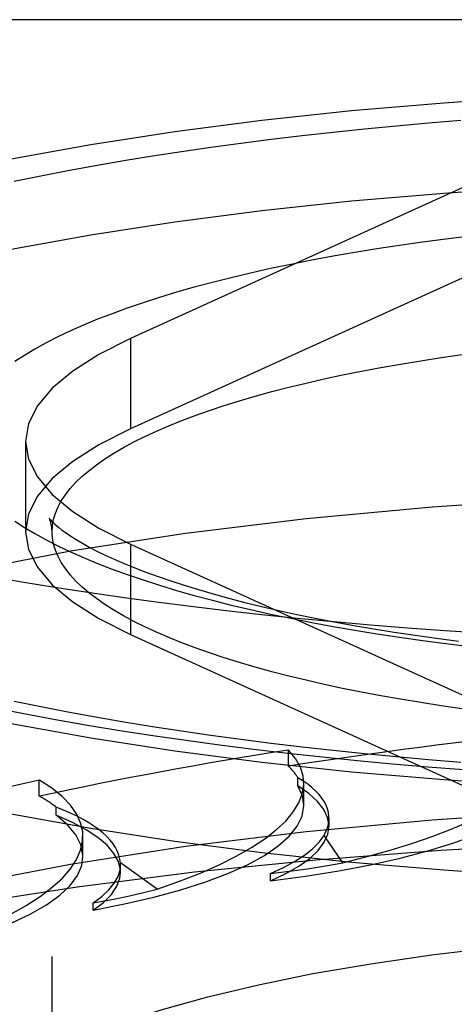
# Model space of a CAD drawing. Header units: inches. Extents: x 0 to 179, y 0 to 116.
# Tile 141 of 234: x 34.289 to 34.429, y 82.81 to 83.126. Entities that reach past the tile are written whole.
import ezdxf

# ---------------------------------------------------------------- set-up
doc = ezdxf.new("R2010")
doc.units = ezdxf.units.IN
doc.header["$LTSCALE"] = 9.842105
doc.header["$MEASUREMENT"] = 0
doc.linetypes.add('HIDDEN', pattern=[0.2, 0.1, -0.1])
doc.layers.get('0').update_dxf_attribs({"linetype": 'CONTINUOUS'})
doc.layers.add('DEFAULT_2', color=8, linetype='HIDDEN')

msp = doc.modelspace()

# ---------------------------------------------------------------- linework, layer by layer
at = {"color": 7, "linetype": 'Continuous'}
for p, q in [((34.45546, 82.88018), (34.4252, 82.88218)), ((34.45546, 82.8512), (34.4252, 82.8532))]:
    msp.add_line(p, q, dxfattribs=at)
for points in [[(34.4252, 82.8532), (34.39557, 82.85575), (34.36671, 82.85884), (34.33879, 82.86246), (34.31193, 82.86659), (34.28627, 82.8712), (34.26195, 82.87627), (34.2391, 82.88178), (34.21782, 82.88769), (34.19822, 82.89399), (34.18041, 82.90063), (34.16448, 82.90758), (34.15049, 82.91481), (34.13854, 82.92227), (34.12868, 82.92994), (34.12096, 82.93778), (34.11541, 82.94573), (34.11208, 82.95377), (34.11096, 82.96184)], [(34.4252, 82.88218), (34.39557, 82.88473), (34.36671, 82.88782), (34.33879, 82.89144), (34.31193, 82.89556), (34.28627, 82.90018), (34.26195, 82.90525), (34.2391, 82.91076), (34.21782, 82.91667), (34.19822, 82.92296), (34.18041, 82.9296), (34.16448, 82.93656), (34.15049, 82.94378), (34.13854, 82.95125), (34.12868, 82.95892), (34.12625, 82.96138)], [(34.54846, 82.92584), (34.53602, 82.92588), (34.5236, 82.92601), (34.51119, 82.92622), (34.49881, 82.92651), (34.48646, 82.92689), (34.47415, 82.92735), (34.46189, 82.9279), (34.4497, 82.92853), (34.43757, 82.92924), (34.42552, 82.93003), (34.41355, 82.9309), (34.40167, 82.93186), (34.3899, 82.93289), (34.37823, 82.934), (34.36668, 82.9352), (34.35526, 82.93647), (34.34396, 82.93781), (34.33281, 82.93924), (34.32181, 82.94074), (34.31096, 82.94231), (34.30027, 82.94396), (34.28975, 82.94567), (34.27941, 82.94746)], [(34.28031, 82.90548), (34.29033, 82.9035), (34.30049, 82.90162), (34.31079, 82.89981), (34.32121, 82.8981), (34.33175, 82.89647), (34.34242, 82.89492), (34.3532, 82.89346), (34.36409, 82.89208), (34.37509, 82.89079), (34.38619, 82.88957), (34.39738, 82.88845), (34.40865, 82.8874), (34.42001, 82.88644)], [(34.42001, 82.88644), (34.43145, 82.88556), (34.44295, 82.88476)]]:
    msp.add_lwpolyline(points, dxfattribs=at)
at = {"layer": 'DEFAULT_2', "color": 8, "linetype": 'HIDDEN'}
for p, q in [((37.11096, 83.12609), (32.93246, 83.12609)), ((34.43983, 83.07619), (34.32463, 83.02377)), ((34.43983, 83.04721), (34.32463, 82.9948)), ((34.32463, 83.02377), (34.32463, 82.9948)), ((34.29096, 82.99082), (34.29096, 82.96184)), ((34.29946, 81.84137), (34.29946, 82.96184)), ((34.32463, 82.95787), (34.32463, 82.92889)), ((34.32463, 82.95787), (34.43983, 82.90546)), ((34.32463, 82.92889), (34.43983, 82.87648)), ((34.41775, 82.90699), (34.41127, 82.90806)), ((34.37532, 82.88663), (34.37532, 82.89177)), ((34.29535, 82.87698), (34.29535, 82.88212)), ((34.37829, 82.88034), (34.37829, 82.88291)), ((34.3802, 82.87399), (34.3802, 82.88115)), ((34.30079, 82.87088), (34.30079, 82.87345)), ((34.38831, 82.86732), (34.38831, 82.86995)), ((34.30933, 82.85759), (34.30933, 82.86408)), ((34.39271, 82.85558), (34.38672, 82.86438)), ((34.32139, 82.85494), (34.32136, 82.85557)), ((34.33317, 82.84718), (34.32136, 82.85557)), ((34.32139, 82.8526), (34.32139, 82.85494)), ((34.36952, 82.8498), (34.36952, 82.85214)), ((34.31265, 82.84041), (34.31265, 82.84275))]:
    msp.add_line(p, q, dxfattribs=at)
for points in [[(34.11096, 82.99082), (34.11208, 82.9989), (34.11541, 83.00694), (34.12096, 83.01489), (34.12868, 83.02272), (34.13854, 83.03039), (34.15049, 83.03786), (34.16448, 83.04509), (34.18041, 83.05204), (34.19822, 83.05868), (34.21782, 83.06497), (34.2391, 83.07089), (34.26195, 83.0764), (34.28627, 83.08147), (34.31193, 83.08608), (34.33879, 83.0902), (34.36671, 83.09382), (34.39557, 83.09692), (34.4252, 83.09947), (34.45546, 83.10147), (34.48619, 83.1029), (34.51717, 83.10376), (34.54846, 83.10406)], [(34.28729, 83.0743), (34.29582, 83.07604), (34.30453, 83.07772), (34.3134, 83.07934), (34.32243, 83.0809), (34.33162, 83.0824), (34.34096, 83.08384), (34.35044, 83.08522), (34.36005, 83.08653), (34.36979, 83.08777), (34.37966, 83.08895), (34.38964, 83.09006), (34.39973, 83.0911), (34.40993, 83.09207), (34.42021, 83.09298), (34.43059, 83.09381)], [(34.11096, 82.96184), (34.11208, 82.96992), (34.11541, 82.97796), (34.12096, 82.98591), (34.12868, 82.99375), (34.13854, 83.00142), (34.15049, 83.00888), (34.16448, 83.01611), (34.18041, 83.02306), (34.19822, 83.0297), (34.21782, 83.036), (34.2391, 83.04191), (34.26195, 83.04742), (34.28627, 83.05249), (34.31193, 83.0571), (34.33879, 83.06123), (34.36671, 83.06485), (34.39557, 83.06794), (34.4252, 83.07049), (34.45546, 83.07249), (34.48619, 83.07393), (34.51717, 83.07479), (34.54846, 83.07508)], [(34.43346, 83.05661), (34.42585, 83.05569), (34.41835, 83.0547), (34.41097, 83.05366), (34.40371, 83.05255), (34.39658, 83.0514), (34.3896, 83.05018), (34.38275, 83.04892), (34.37606, 83.0476), (34.36952, 83.04623), (34.36315, 83.04481), (34.35695, 83.04333), (34.35091, 83.04182), (34.34506, 83.04025), (34.3394, 83.03864), (34.33392, 83.03699), (34.32864, 83.03529), (34.32356, 83.03356), (34.31868, 83.03178), (34.31402, 83.02997), (34.30956, 83.02812), (34.30532, 83.02624), (34.30131, 83.02433), (34.29752, 83.02238), (34.29395, 83.02041), (34.29062, 83.01841), (34.28753, 83.01639)], [(34.32463, 83.02377), (34.31447, 83.01864), (34.30611, 83.01335), (34.29952, 83.00786), (34.29477, 83.00225), (34.29192, 82.99656), (34.29096, 82.99082)], [(34.29946, 82.96184), (34.29957, 82.96383), (34.29993, 82.96582), (34.30052, 82.9678), (34.30135, 82.96978), (34.30241, 82.97175), (34.30371, 82.97371), (34.30524, 82.97566), (34.307, 82.97759), (34.30899, 82.97951), (34.31121, 82.98141), (34.31366, 82.9833), (34.31633, 82.98516), (34.31922, 82.98701), (34.32233, 82.98882), (34.32565, 82.99062), (34.32919, 82.99238), (34.33293, 82.99412), (34.33688, 82.99582), (34.34103, 82.9975), (34.34538, 82.99914), (34.34992, 83.00074), (34.35465, 83.00231), (34.35956, 83.00383), (34.36466, 83.00532), (34.36993, 83.00677), (34.37537, 83.00817), (34.38097, 83.00953), (34.38674, 83.01085), (34.39265, 83.01212), (34.39872, 83.01334), (34.40493, 83.01451), (34.41127, 83.01563), (34.41775, 83.0167), (34.42435, 83.01771), (34.43107, 83.01868)], [(34.32463, 82.9948), (34.31447, 82.98967), (34.30611, 82.98437), (34.29952, 82.97889), (34.29477, 82.97328), (34.29192, 82.96758), (34.29096, 82.96184)], [(34.29096, 82.99082), (34.29192, 82.98508), (34.29477, 82.97939), (34.29952, 82.97378), (34.30611, 82.9683), (34.31447, 82.963), (34.32463, 82.95787)], [(34.54846, 82.97462), (34.50537, 82.97407), (34.4631, 82.97245), (34.42146, 82.96974), (34.38103, 82.966), (34.34223, 82.96125), (34.30539, 82.95554), (34.27092, 82.94892), (34.2391, 82.94146), (34.21028, 82.93322), (34.18469, 82.9243), (34.16263, 82.91476), (34.14426, 82.90472), (34.12981, 82.89426), (34.11936, 82.88348), (34.11308, 82.87249), (34.11096, 82.86139)], [(34.2985, 82.96618), (34.29848, 82.9662), (34.2985, 82.96619), (34.29863, 82.96601), (34.29889, 82.96569), (34.29929, 82.96525), (34.29985, 82.96469), (34.30059, 82.96401), (34.3015, 82.96324), (34.30261, 82.96237), (34.30392, 82.96142), (34.30545, 82.96038), (34.3072, 82.95928), (34.30917, 82.95811), (34.31137, 82.95689), (34.31381, 82.95563), (34.31649, 82.95432), (34.3194, 82.95298), (34.32256, 82.95162), (34.32595, 82.95023), (34.32958, 82.94884), (34.33344, 82.94744), (34.33753, 82.94603), (34.34185, 82.94463), (34.34639, 82.94324), (34.35114, 82.94187), (34.35611, 82.94051), (34.36128, 82.93917), (34.36664, 82.93785), (34.37221, 82.93657), (34.37796, 82.93531), (34.38388, 82.9341), (34.38998, 82.93291), (34.39625, 82.93177), (34.40268, 82.93067), (34.40926, 82.92961), (34.41598, 82.9286), (34.42284, 82.92763), (34.42983, 82.92672)], [(34.29957, 82.95986), (34.29938, 82.96315), (34.2992, 82.96423), (34.29896, 82.96508), (34.29874, 82.96569), (34.29857, 82.96605), (34.2985, 82.96618)], [(34.28753, 82.96526), (34.29063, 82.96323), (34.29396, 82.96123), (34.29752, 82.95926), (34.30131, 82.95732), (34.30533, 82.9554), (34.30956, 82.95352), (34.31402, 82.95167), (34.31869, 82.94986), (34.32356, 82.94809), (34.32864, 82.94635), (34.33393, 82.94466), (34.3394, 82.943), (34.34507, 82.94139), (34.35092, 82.93983), (34.35695, 82.93831), (34.36315, 82.93684), (34.36953, 82.93542), (34.37606, 82.93405), (34.38276, 82.93273), (34.3896, 82.93146), (34.39659, 82.93025), (34.40371, 82.92909), (34.41097, 82.92799), (34.41835, 82.92694), (34.42585, 82.92596), (34.43346, 82.92503)], [(34.29096, 82.96184), (34.29192, 82.95611), (34.29477, 82.95041), (34.29952, 82.9448), (34.30611, 82.93932), (34.31447, 82.93402), (34.32463, 82.92889)], [(34.41127, 82.90806), (34.40493, 82.90918), (34.39872, 82.91035), (34.39265, 82.91157), (34.38674, 82.91284), (34.38097, 82.91416), (34.37537, 82.91552), (34.36993, 82.91692), (34.36466, 82.91837), (34.35956, 82.91985), (34.35465, 82.92138), (34.34992, 82.92295), (34.34538, 82.92455), (34.34103, 82.92619), (34.33688, 82.92787), (34.33293, 82.92957), (34.32919, 82.93131), (34.32565, 82.93307), (34.32233, 82.93486), (34.31922, 82.93668), (34.31633, 82.93853), (34.31366, 82.94039), (34.31121, 82.94227), (34.30899, 82.94418), (34.307, 82.9461), (34.30524, 82.94803), (34.30371, 82.94998), (34.30241, 82.95194), (34.30135, 82.95391), (34.30052, 82.95589), (34.29993, 82.95787), (34.29957, 82.95986)], [(34.43059, 82.88784), (34.42021, 82.88867), (34.40993, 82.88957), (34.39973, 82.89055), (34.38964, 82.89159), (34.37966, 82.8927), (34.36979, 82.89388), (34.36005, 82.89512), (34.35044, 82.89643), (34.34096, 82.8978), (34.33162, 82.89924), (34.32243, 82.90074), (34.3134, 82.9023), (34.30453, 82.90393), (34.29582, 82.90561), (34.28729, 82.90735)], [(34.4379, 82.9041), (34.43107, 82.90501), (34.42435, 82.90597), (34.41775, 82.90699)], [(34.36952, 82.8498), (34.38078, 82.8513), (34.39147, 82.85302), (34.40163, 82.85496), (34.41116, 82.8571), (34.41999, 82.85944), (34.42809, 82.86194), (34.43538, 82.86461), (34.44184, 82.86741), (34.4474, 82.87035), (34.45206, 82.87338), (34.45575, 82.8765), (34.45849, 82.87969), (34.46022, 82.88291), (34.46096, 82.88618)], [(34.3802, 82.87399), (34.37975, 82.87709), (34.37829, 82.88034)], [(34.38831, 82.86732), (34.38787, 82.8701), (34.38664, 82.87273), (34.38462, 82.87532), (34.38184, 82.87786), (34.37829, 82.88034)], [(34.54846, 82.87417), (34.50537, 82.87361), (34.4631, 82.87199), (34.42146, 82.86929), (34.38103, 82.86555), (34.34223, 82.86079), (34.30539, 82.85508), (34.27092, 82.84846), (34.2391, 82.841), (34.21028, 82.83276), (34.18469, 82.82384), (34.16263, 82.81431), (34.14426, 82.80426), (34.12981, 82.7938), (34.11936, 82.78302), (34.11308, 82.77203), (34.11096, 82.76093)], [(34.31265, 82.84041), (34.32272, 82.8424), (34.3321, 82.84457), (34.3408, 82.84694), (34.34875, 82.84947), (34.35588, 82.85217), (34.36217, 82.855), (34.36757, 82.85795), (34.37204, 82.86101), (34.37556, 82.86414), (34.3781, 82.86734), (34.37965, 82.87058), (34.3802, 82.87399)], [(34.32139, 82.8526), (34.32135, 82.85337), (34.32072, 82.85602), (34.3193, 82.85864), (34.31709, 82.86122), (34.31412, 82.86375), (34.31039, 82.86622), (34.30595, 82.86859), (34.30079, 82.87088)], [(34.30933, 82.8576), (34.30932, 82.85807), (34.30867, 82.86133), (34.30703, 82.86457), (34.3044, 82.86775), (34.30079, 82.87088)], [(34.36952, 82.8498), (34.37447, 82.85213), (34.37867, 82.85454), (34.38214, 82.85703), (34.38486, 82.85958), (34.3868, 82.86218), (34.38795, 82.86481), (34.38831, 82.86732)], [(34.54846, 82.8636), (34.50665, 82.86315), (34.46514, 82.86181), (34.42419, 82.85959), (34.38409, 82.8565), (34.34512, 82.85256), (34.30753, 82.84781), (34.27159, 82.84226), (34.23754, 82.83597), (34.20561, 82.82897), (34.17603, 82.82132), (34.14899, 82.81305), (34.12468, 82.80424), (34.10326, 82.79494), (34.08489, 82.78521), (34.06968, 82.77512), (34.05774, 82.76474), (34.04916, 82.75415), (34.04398, 82.7434), (34.04225, 82.73258)], [(34.36953, 82.85214), (34.37366, 82.85406), (34.37728, 82.85602), (34.38041, 82.85805), (34.38304, 82.86012), (34.38514, 82.86223), (34.38672, 82.86438)], [(34.26293, 82.8286), (34.27152, 82.83101), (34.2793, 82.83357), (34.28628, 82.8363), (34.2924, 82.83915), (34.29762, 82.84213), (34.30192, 82.8452), (34.30525, 82.84835), (34.30761, 82.85156), (34.30896, 82.8548), (34.30933, 82.8576)], [(34.36953, 82.85214), (34.37555, 82.85291), (34.38142, 82.85373), (34.38714, 82.85463), (34.39271, 82.85558)], [(34.31265, 82.84275), (34.31543, 82.84482), (34.31768, 82.84692), (34.3194, 82.84906), (34.3206, 82.85122), (34.32125, 82.85339), (34.32139, 82.85494)], [(34.31265, 82.84041), (34.31595, 82.84293), (34.31847, 82.84548), (34.32022, 82.84809), (34.32119, 82.85073), (34.32139, 82.8526)], [(34.31265, 82.84275), (34.31806, 82.84377), (34.32328, 82.84485), (34.32832, 82.84599), (34.33317, 82.84718)], [(34.28818, 82.78895), (34.29749, 82.79416), (34.30835, 82.79917), (34.32068, 82.80393), (34.3344, 82.80842), (34.34944, 82.81262), (34.36573, 82.81651), (34.38317, 82.82006), (34.40172, 82.82325), (34.4212, 82.82606), (34.44148, 82.82845), (34.46238, 82.83043), (34.48371, 82.83196), (34.50529, 82.83306), (34.52684, 82.83371), (34.54846, 82.83392)]]:
    msp.add_lwpolyline(points, dxfattribs=at)
for centre, major_axis, ratio, start_param, end_param in [((34.54846, 82.76866), (0.50613, 0.03142), 0.268018, 1.728692, 1.903225), ((34.3026, 82.88543), (0.15837, 0.00983), 0.268018, -0.982248, -0.016858), ((34.54846, 82.76866), (0.50613, 0.03016), 0.277915, 1.903305, 2.077838), ((34.22181, 82.87246), (0.15837, 0.00944), 0.277915, -0.807635, 0.232216), ((34.22181, 82.8673), (0.15837, 0.00983), 0.268018, 0.138857, 0.232136), ((34.54846, 82.76866), (0.50614, 0.02795), 0.287262, 2.078532, 2.253065), ((34.15095, 82.85606), (0.15837, 0.00875), 0.287262, -0.632408, 0.407443), ((34.25698, 82.86239), (0.13131, 0.00815), 0.268018, 6.110676, 6.659723), ((34.15095, 82.8509), (0.15837, 0.00944), 0.277915, 0.31347, 0.406748), ((34.19006, 82.84767), (0.13131, 0.00782), 0.277915, 0.002103, 0.55115)]:
    msp.add_ellipse(centre, major_axis=major_axis, ratio=ratio, start_param=start_param, end_param=end_param, dxfattribs=at)

doc.saveas('drawing.dxf')
